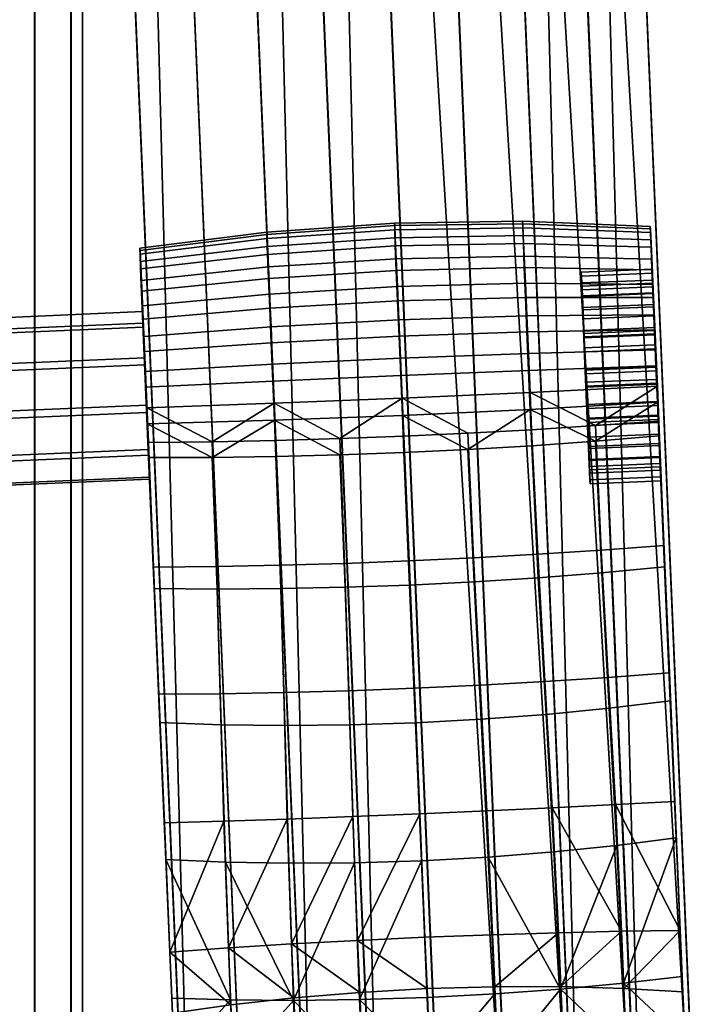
# Model space of a CAD drawing. Header units: millimetres. Extents: x -295 to 295, y -265 to 327.
# Tile 64 of 155: x 245 to 293, y -41 to 28. Entities that reach past the tile are written whole.
import ezdxf

# ---------------------------------------------------------------- set-up
doc = ezdxf.new("R2010")
doc.units = ezdxf.units.MM
doc.header["$MEASUREMENT"] = 0
doc.layers.add('podrucky', color=7, linetype='Continuous')
doc.layers.add('ram', color=7, linetype='Continuous')

msp = doc.modelspace()

# ---------------------------------------------------------------- meshes
at = {"layer": 'podrucky'}
mesh = msp.add_polyface(dxfattribs=at)
corners = [(246.156, 195.574, 663.572), (246.176, 194.946, 659.592), (246.408, 189.493, 660.622), (246.401, 189.841, 664.607), (257.424, -70.001, 683.317), (245.923, 201.024, 661.514), (281.891, 202.546, 661.447), (282.125, 197.095, 663.506), (282.145, 196.467, 659.526), (282.369, 191.362, 664.541), (282.377, 191.014, 660.556), (282.369, 191.362, 664.541), (278.227, 191.353, 666.443), (293.384, -68.132, 687.235), (282.125, 197.095, 663.506), (277.967, 197.427, 665.346), (273.786, 191.288, 667.867), (273.516, 197.617, 666.724), (268.859, 197.655, 667.581), (269.136, 191.169, 668.752), (264.098, 197.533, 667.876), (264.377, 190.993, 669.057), (259.619, 190.766, 668.769), (259.343, 197.252, 667.598), (250.537, 190.182, 666.494), (254.973, 190.493, 667.902), (254.702, 196.821, 666.759), (250.279, 196.256, 665.398), (246.401, 189.841, 664.607), (246.156, 195.574, 663.572), (289.255, -68.821, 681.363), (278.24, 190.673, 658.669), (282.377, 191.014, 660.556), (284.82, -69.132, 679.956), (273.806, 190.362, 657.261), (273.402, 199.79, 654.467), (277.812, 200.644, 655.713), (278.023, 195.756, 657.709), (273.601, 195.168, 656.354), (268.77, 199.18, 653.699), (268.961, 194.724, 655.518), (264.016, 198.84, 653.445), (264.205, 194.439, 655.242), (259.252, 198.778, 653.717), (259.444, 194.321, 655.536), (254.588, 198.994, 654.502), (254.787, 194.372, 656.388), (250.125, 199.473, 655.765), (250.335, 194.585, 657.76), (269.158, 190.089, 656.394), (282.145, 196.467, 659.526), (264.4, 189.862, 656.106), (259.643, 189.686, 656.411), (254.992, 189.566, 657.296), (250.552, 189.502, 658.72), (246.408, 189.493, 660.622), (246.176, 194.946, 659.592), (245.95, 200.19, 657.452)]
mesh.append_faces([[corners[k] for k in face] for face in [(0, 1, 2, 2), (2, 3, 0, 0), (4, 3, 2, 2), (5, 1, 0, 0), (6, 7, 8, 8), (9, 10, 7, 7), (8, 7, 10, 10), (11, 12, 13, 13), (14, 15, 12, 11), (16, 12, 15, 17), (17, 18, 19, 16), (18, 20, 21, 19), (22, 21, 20, 23), (24, 25, 26, 27), (23, 26, 25, 22), (28, 24, 27, 29), (30, 31, 32, 32), (33, 34, 31, 31), (35, 36, 37, 38), (39, 35, 38, 40), (41, 39, 40, 42), (43, 41, 42, 44), (45, 43, 44, 46), (47, 45, 46, 48), (31, 37, 32, 32), (31, 34, 38, 38), (34, 49, 40, 40), (32, 37, 50, 50), (34, 40, 38, 38), (31, 38, 37, 37), (40, 49, 51, 42), (42, 51, 52, 52), (44, 52, 53, 53), (46, 53, 54, 54), (48, 54, 55, 55), (52, 44, 42, 42), (54, 48, 46, 46), (53, 46, 44, 44), (47, 48, 56, 57), (55, 56, 48, 48)]])
mesh = msp.add_polyface(dxfattribs=at)
corners = [(289.67, 9.782, 459.822), (289.568, 12.087, 457.794), (289.528, 13.126, 460.151), (289.515, 13.557, 462.615), (289.643, 10.546, 462.526), (289.526, 13.393, 465.11), (289.659, 10.263, 465.322), (289.564, 12.614, 467.565), (282.377, 191.014, 660.556), (282.369, 191.362, 664.541), (293.391, -68.48, 683.25), (271.543, 12.761, 468.016), (262.539, 12.152, 467.928), (262.604, 10.702, 470.275), (271.609, 11.278, 470.415), (280.564, 12.914, 467.895), (280.631, 11.464, 470.242), (271.502, 13.615, 465.327), (262.499, 12.988, 465.298), (280.524, 13.75, 465.264), (271.488, 13.794, 462.594), (262.486, 13.163, 462.624), (280.512, 13.925, 462.591), (271.504, 13.323, 459.896), (262.501, 12.702, 459.985), (280.527, 13.464, 459.952), (271.547, 12.184, 457.315), (262.543, 11.589, 457.46), (280.568, 12.351, 457.427), (253.559, 11.873, 465.176), (253.596, 11.093, 467.631), (253.547, 12.036, 462.681), (253.561, 11.605, 460.218), (289.625, 11.26, 469.756), (289.564, 12.614, 467.565), (289.526, 13.393, 465.11), (289.515, 13.557, 462.615), (253.6, 10.566, 457.861), (289.528, 13.126, 460.151), (289.568, 12.087, 457.794), (265.986, -69.001, 690.596), (270.634, -68.728, 691.463), (259.619, 190.766, 668.769), (275.392, -68.501, 691.751), (264.377, 190.993, 669.057), (280.15, -68.325, 691.446), (284.801, -68.205, 690.561), (269.136, 191.169, 668.752), (278.227, 191.353, 666.443), (273.786, 191.288, 667.867), (289.24, -68.141, 689.137), (254.973, 190.493, 667.902), (250.537, 190.182, 666.494), (246.401, 189.841, 664.607), (257.416, -69.653, 687.301), (261.553, -69.312, 689.188), (280.174, -69.405, 679.088), (269.158, 190.089, 656.394), (273.806, 190.362, 657.261), (284.82, -69.132, 679.956), (275.416, -69.632, 678.8), (264.4, 189.862, 656.106), (266.006, -69.928, 679.99), (254.992, 189.566, 657.296), (259.643, 189.686, 656.411), (270.656, -69.808, 679.106), (257.424, -70.001, 683.317), (246.408, 189.493, 660.622), (250.552, 189.502, 658.72), (261.566, -69.992, 681.414)]
mesh.append_faces([[corners[k] for k in face] for face in [(0, 1, 2, 2), (2, 3, 4, 4), (5, 4, 3, 3), (6, 4, 5, 5), (7, 6, 5, 5), (8, 9, 10, 10), (11, 12, 13, 14), (15, 11, 14, 16), (17, 18, 12, 11), (19, 17, 11, 15), (20, 21, 18, 17), (22, 20, 17, 19), (23, 24, 21, 20), (25, 23, 20, 22), (26, 27, 24, 23), (28, 26, 23, 25), (29, 30, 12, 18), (31, 29, 18, 21), (21, 24, 32, 31), (15, 16, 33, 34), (19, 15, 34, 35), (35, 36, 22, 19), (37, 32, 24, 27), (25, 22, 36, 38), (28, 25, 38, 39), (40, 41, 42, 42), (41, 43, 44, 44), (45, 46, 47, 47), (48, 49, 50, 50), (49, 47, 46, 46), (44, 42, 41, 41), (42, 51, 40, 40), (47, 44, 45, 45), (52, 53, 54, 54), (51, 52, 55, 40), (56, 57, 58, 59), (60, 61, 57, 56), (62, 63, 64, 65), (66, 67, 68, 69), (69, 68, 63, 62), (65, 64, 61, 60)]])
mesh = msp.add_polyface(dxfattribs=at)
corners = [(253.838, 4.749, 453.242), (253.943, 2.219, 452.766), (254.154, -2.735, 453.666), (254.553, -11.959, 457.447), (253.561, 11.605, 460.218), (254.514, -10.458, 470.828), (253.547, 12.036, 462.681), (253.829, 5.805, 472.848), (254.146, -1.681, 473.231), (254.044, 0.771, 473.716), (253.559, 11.873, 465.176), (254.053, -0.349, 452.921), (257.416, -69.653, 687.301), (246.401, 189.841, 664.607), (257.424, -70.001, 683.317), (277.101, -11.495, 456.066), (276.662, -2.167, 452.769), (281.164, -1.9, 452.932), (281.623, -11.205, 456.328), (272.555, -11.72, 455.984), (272.154, -2.383, 452.72), (268.008, -11.88, 456.082), (267.645, -2.548, 452.786), (263.479, -11.972, 456.361), (263.138, -2.662, 452.965), (258.986, -11.999, 456.817), (258.64, -2.724, 453.259), (281.582, -9.555, 471.89), (286.062, -9.264, 471.416), (285.643, -0.484, 473.589), (281.154, -0.771, 473.894), (277.059, -9.808, 472.18), (276.653, -1.019, 474.081), (272.514, -10.021, 472.283), (272.146, -1.229, 474.149), (267.967, -10.192, 472.197), (267.635, -1.4, 474.098), (263.438, -10.323, 471.924), (263.129, -1.533, 473.928), (258.946, -10.411, 471.466), (258.631, -1.626, 473.638), (254.146, -1.681, 473.231), (254.514, -10.458, 470.828), (272.043, 0.229, 451.904), (263.028, -0.107, 452.167), (262.912, 2.646, 452.002), (271.924, 3.043, 451.735), (254.044, 0.771, 473.716), (263.019, 1.094, 474.446), (272.033, 1.456, 474.68), (281.045, 1.856, 474.413), (254.053, -0.349, 452.921), (253.943, 2.219, 452.766), (254.154, -2.735, 453.666), (281.054, 0.656, 452.134), (285.652, -1.582, 453.209), (264.377, 190.993, 669.057), (275.392, -68.501, 691.751), (280.15, -68.325, 691.446), (250.537, 190.182, 666.494), (257.416, -69.653, 687.301), (261.553, -69.312, 689.188)]
mesh.append_faces([[corners[k] for k in face] for face in [(0, 1, 2, 2), (3, 4, 2, 2), (5, 6, 3, 3), (7, 8, 9, 9), (10, 5, 8, 8), (11, 2, 1, 1), (12, 13, 14, 14), (15, 16, 17, 18), (16, 15, 19, 20), (21, 22, 20, 19), (23, 24, 22, 21), (25, 26, 24, 23), (27, 28, 29, 30), (31, 27, 30, 32), (33, 31, 32, 34), (35, 33, 34, 36), (37, 35, 36, 38), (39, 37, 38, 40), (40, 41, 42, 39), (43, 44, 45, 46), (47, 41, 40, 40), (48, 47, 40, 40), (48, 38, 36, 36), (49, 48, 36, 36), (40, 38, 48, 48), (49, 34, 32, 32), (49, 32, 30, 50), (49, 36, 34, 34), (29, 50, 30, 30), (45, 44, 51, 52), (26, 53, 51, 51), (26, 51, 44, 44), (43, 20, 22, 44), (44, 22, 24, 24), (24, 26, 44, 44), (16, 20, 43, 43), (17, 16, 54, 54), (55, 17, 54, 54), (54, 16, 43, 43), (56, 57, 58, 58), (59, 60, 61, 61)]])
mesh = msp.add_polyface(dxfattribs=at)
corners = [(290.259, -4.099, 461.036), (290.52, -10.438, 457.38), (290.193, -2.658, 458.358), (290.275, -4.383, 463.832), (290.48, -8.937, 470.761), (290.248, -3.619, 466.536), (290.174, -1.735, 468.924), (290.123, -1.214, 453.599), (290.857, -17.9, 469.194), (290.926, -19.892, 460.543), (291.239, -26.971, 468.478), (291.338, -29.534, 463.072), (291.625, -36.069, 468.619), (290.114, -0.16, 473.165), (293.391, -68.48, 683.25), (282.369, 191.362, 664.541), (293.384, -68.132, 687.235), (282.168, -20.836, 458.634), (286.627, -20.405, 459.439), (287.156, -30.077, 461.453), (282.719, -30.536, 460.254), (281.623, -11.205, 456.328), (286.102, -10.852, 456.767), (283.194, -40.205, 461.692), (290.926, -19.892, 460.543), (291.338, -29.534, 463.072), (287.625, -39.795, 463.088), (290.52, -10.438, 457.38), (281.164, -1.9, 452.932), (285.652, -1.582, 453.209), (290.123, -1.214, 453.599), (282.094, -18.523, 471.203), (282.607, -27.421, 471.398), (287.051, -27.197, 470.153), (286.555, -18.228, 470.353), (281.582, -9.555, 471.89), (286.062, -9.264, 471.416), (287.483, -36.125, 470.525), (291.239, -26.971, 468.478), (290.857, -17.9, 469.194), (291.625, -36.069, 468.619), (290.48, -8.937, 470.761), (290.114, -0.16, 473.165), (285.643, -0.484, 473.589), (273.786, 191.288, 667.867), (284.801, -68.205, 690.561), (289.24, -68.141, 689.137), (289.255, -68.821, 681.363), (282.377, 191.014, 660.556), (293.391, -68.48, 683.25), (284.82, -69.132, 679.956), (278.24, 190.673, 658.669), (290.259, -4.099, 461.036), (285.264, -4.311, 461.045), (285.28, -4.594, 463.841), (290.275, -4.383, 463.832), (290.193, -2.658, 458.358), (285.197, -2.87, 458.367), (285.253, -3.83, 466.546), (290.248, -3.619, 466.536), (290.233, -3.388, 463.745), (285.238, -3.599, 463.754), (285.223, -3.353, 461.331), (290.219, -3.142, 461.322), (285.28, -4.594, 463.841), (285.264, -4.311, 461.045), (285.223, -3.353, 461.331), (285.166, -2.104, 459.01), (285.253, -3.83, 466.546), (285.238, -3.599, 463.754), (285.215, -2.937, 466.098)]
mesh.append_faces([[corners[k] for k in face] for face in [(0, 1, 2, 2), (1, 0, 3, 3), (4, 5, 6, 6), (5, 4, 3, 3), (1, 7, 2, 2), (8, 9, 3, 3), (10, 11, 9, 9), (11, 10, 12, 12), (8, 3, 4, 4), (9, 8, 10, 10), (6, 13, 4, 4), (9, 1, 3, 3), (14, 15, 16, 16), (17, 18, 19, 20), (21, 22, 18, 17), (19, 23, 20, 20), (19, 18, 24, 25), (25, 26, 19, 19), (18, 22, 27, 24), (21, 28, 29, 22), (22, 29, 30, 27), (31, 32, 33, 34), (35, 31, 34, 36), (33, 32, 37, 37), (33, 38, 39, 34), (38, 33, 40, 40), (34, 39, 41, 36), (36, 41, 42, 43), (44, 45, 46, 46), (47, 48, 49, 49), (50, 51, 47, 47), (52, 53, 54, 55), (56, 57, 53, 52), (55, 54, 58, 59), (60, 61, 62, 63), (64, 65, 66, 66), (67, 66, 65, 65), (68, 64, 69, 69), (66, 69, 64, 64), (69, 70, 68, 68)]])
mesh = msp.add_polyface(dxfattribs=at)
corners = [(290.089, -0.055, 461.715), (290.162, -1.893, 459), (289.965, 2.78, 459.728), (290.233, -3.388, 463.745), (290.219, -3.142, 461.322), (290.082, 0.246, 465.166), (290.145, -1.093, 468.158), (289.953, 3.383, 466.63), (290.049, 1.226, 469.408), (290.21, -2.725, 466.089), (290.071, 0.174, 457.367), (289.973, 2.429, 455.708), (290.088, -0.273, 456.472), (290.123, -1.214, 453.599), (290.193, -2.658, 458.358), (290.021, 1.171, 452.854), (290.174, -1.735, 468.924), (290.062, 0.941, 470.366), (290.114, -0.16, 473.165), (290.012, 2.291, 473.649), (285.643, -0.484, 473.589), (290.114, -0.16, 473.165), (290.012, 2.291, 473.649), (281.045, 1.856, 474.413), (290.123, -1.214, 453.599), (285.652, -1.582, 453.209), (290.021, 1.171, 452.854), (281.054, 0.656, 452.134), (278.227, 191.353, 666.443), (289.24, -68.141, 689.137), (293.384, -68.132, 687.235), (290.088, -0.273, 456.472), (285.093, -0.484, 456.482), (285.197, -2.87, 458.367), (290.193, -2.658, 458.358), (289.973, 2.429, 455.708), (284.977, 2.218, 455.717), (290.174, -1.735, 468.924), (285.178, -1.946, 468.933), (285.066, 0.73, 470.375), (290.062, 0.941, 470.366), (290.248, -3.619, 466.536), (285.253, -3.83, 466.546), (290.21, -2.725, 466.089), (285.215, -2.937, 466.098), (285.238, -3.599, 463.754), (290.233, -3.388, 463.745), (290.049, 1.226, 469.408), (285.053, 1.015, 469.417), (285.148, -1.304, 468.167), (290.145, -1.093, 468.158), (290.162, -1.893, 459), (285.166, -2.104, 459.01), (285.076, -0.037, 457.376), (290.071, 0.174, 457.367), (290.219, -3.142, 461.322), (285.223, -3.353, 461.331), (284.975, 2.305, 456.713), (289.971, 2.516, 456.704), (285.264, -4.311, 461.045), (285.197, -2.87, 458.367), (285.166, -2.104, 459.01), (285.076, -0.037, 457.376), (285.093, -0.484, 456.482), (284.977, 2.218, 455.717), (284.975, 2.305, 456.713), (285.178, -1.946, 468.933), (285.253, -3.83, 466.546), (285.215, -2.937, 466.098), (285.066, 0.73, 470.375), (285.148, -1.304, 468.167), (285.053, 1.015, 469.417), (285.094, -0.266, 461.724), (290.089, -0.055, 461.715), (289.965, 2.78, 459.728), (284.97, 2.569, 459.737), (285.087, 0.035, 465.175), (290.082, 0.246, 465.166), (290.089, -0.055, 461.715), (285.094, -0.266, 461.724), (285.094, -0.266, 461.724), (284.957, 3.172, 466.639), (285.087, 0.035, 465.175)]
mesh.append_faces([[corners[k] for k in face] for face in [(0, 1, 2, 2), (0, 3, 4, 4), (1, 0, 4, 4), (5, 3, 0, 0), (6, 7, 8, 8), (6, 9, 5, 5), (3, 5, 9, 9), (7, 6, 5, 5), (1, 10, 2, 2), (11, 12, 13, 13), (13, 12, 14, 14), (15, 11, 13, 13), (16, 17, 18, 18), (18, 17, 19, 19), (20, 21, 22, 22), (22, 23, 20, 20), (24, 25, 26, 26), (27, 26, 25, 25), (28, 29, 30, 30), (31, 32, 33, 34), (35, 36, 32, 31), (37, 38, 39, 40), (41, 42, 38, 37), (43, 44, 45, 46), (47, 48, 49, 50), (50, 49, 44, 43), (51, 52, 53, 54), (55, 56, 52, 51), (54, 53, 57, 58), (59, 60, 61, 61), (62, 61, 60, 60), (62, 63, 64, 64), (64, 65, 62, 62), (60, 63, 62, 62), (66, 67, 68, 68), (69, 66, 70, 70), (68, 70, 66, 66), (70, 71, 69, 69), (72, 73, 74, 75), (76, 77, 78, 79), (80, 81, 82, 82)]])
mesh = msp.add_polyface(dxfattribs=at)
corners = [(289.756, 8.056, 467.358), (289.829, 6.218, 464.643), (289.699, 9.305, 465.036), (289.836, 5.917, 461.192), (289.708, 8.889, 460.269), (289.684, 9.551, 462.613), (253.559, 11.873, 465.176), (254.146, -1.681, 473.231), (253.596, 11.093, 467.631), (289.568, 12.087, 457.794), (289.67, 9.782, 459.822), (289.744, 7.898, 457.434), (289.564, 12.614, 467.565), (289.725, 8.822, 468.001), (289.659, 10.263, 465.322), (289.528, 13.126, 460.151), (289.643, 10.546, 462.526), (289.631, 10.506, 455.762), (289.625, 11.26, 469.756), (289.704, 9.474, 471.505), (289.83, 6.436, 469.886), (289.711, 8.543, 454.215), (280.715, 9.551, 472.116), (271.695, 9.323, 472.331), (271.798, 6.97, 473.729), (280.814, 7.25, 473.484), (271.609, 11.278, 470.415), (262.604, 10.702, 470.275), (262.689, 8.789, 472.149), (280.631, 11.464, 470.242), (271.616, 10.453, 455.088), (262.611, 9.895, 455.282), (262.543, 11.589, 457.46), (271.547, 12.184, 457.315), (280.637, 10.657, 455.249), (280.568, 12.351, 457.427), (271.704, 8.302, 453.394), (262.697, 7.791, 453.625), (280.723, 8.553, 453.591), (253.657, 9.739, 469.822), (253.736, 7.953, 471.571), (253.596, 11.093, 467.631), (262.539, 12.152, 467.928), (289.797, 7.326, 472.782), (289.704, 9.474, 471.505), (289.625, 11.26, 469.756), (253.744, 7.022, 454.281), (253.664, 8.985, 455.828), (253.6, 10.566, 457.861), (289.568, 12.087, 457.794), (289.631, 10.506, 455.762), (289.711, 8.543, 454.215), (289.67, 9.782, 459.822), (284.674, 9.571, 459.831), (284.749, 7.687, 457.443), (289.744, 7.898, 457.434), (289.643, 10.546, 462.526), (284.646, 10.335, 462.535), (289.725, 8.822, 468.001), (284.729, 8.61, 468.01), (284.664, 10.051, 465.332), (289.659, 10.263, 465.322), (289.699, 9.305, 465.036), (284.703, 9.094, 465.046), (284.761, 7.845, 467.367), (289.756, 8.056, 467.358), (289.684, 9.551, 462.613), (284.688, 9.34, 462.622), (289.708, 8.889, 460.269), (284.713, 8.677, 460.279), (284.646, 10.335, 462.535), (284.713, 8.677, 460.279), (284.674, 9.571, 459.831), (284.777, 7.045, 458.209), (284.703, 9.094, 465.046), (284.688, 9.34, 462.622), (284.761, 7.845, 467.367), (284.664, 10.051, 465.332), (284.729, 8.61, 468.01)]
mesh.append_faces([[corners[k] for k in face] for face in [(0, 1, 2, 2), (3, 4, 5, 5), (6, 7, 8, 8), (9, 10, 11, 11), (12, 13, 14, 14), (15, 16, 10, 10), (9, 11, 17, 17), (12, 18, 13, 13), (18, 19, 20, 20), (21, 17, 11, 11), (13, 18, 20, 20), (22, 23, 24, 25), (26, 27, 28, 23), (29, 26, 23, 22), (30, 31, 32, 33), (34, 30, 33, 35), (36, 37, 31, 30), (38, 36, 30, 34), (39, 40, 28, 27), (41, 39, 27, 42), (22, 25, 43, 44), (29, 22, 44, 45), (46, 47, 31, 37), (47, 48, 32, 31), (34, 35, 49, 50), (38, 34, 50, 51), (52, 53, 54, 55), (56, 57, 53, 52), (58, 59, 60, 61), (61, 60, 57, 56), (62, 63, 64, 65), (66, 67, 63, 62), (68, 69, 67, 66), (70, 71, 72, 72), (73, 72, 71, 71), (74, 75, 70, 70), (71, 70, 75, 75), (76, 74, 77, 77), (70, 77, 74, 74), (77, 78, 76, 76)]])
mesh = msp.add_polyface(dxfattribs=at)
corners = [(253.561, 11.605, 460.218), (253.6, 10.566, 457.861), (254.154, -2.735, 453.666), (253.664, 8.985, 455.828), (253.838, 4.749, 453.242), (253.744, 7.022, 454.281), (254.553, -11.959, 457.447), (253.547, 12.036, 462.681), (253.657, 9.739, 469.822), (254.146, -1.681, 473.231), (253.736, 7.953, 471.571), (253.829, 5.805, 472.848), (253.596, 11.093, 467.631), (254.514, -10.458, 470.828), (253.559, 11.873, 465.176), (253.936, 3.341, 473.593), (254.044, 0.771, 473.716), (271.914, 4.271, 474.546), (262.902, 3.848, 474.315), (263.019, 1.094, 474.446), (272.033, 1.456, 474.68), (280.928, 4.61, 474.282), (281.045, 1.856, 474.413), (271.798, 6.97, 473.729), (262.789, 6.487, 473.517), (280.814, 7.25, 473.484), (271.695, 9.323, 472.331), (262.689, 8.789, 472.149), (271.807, 5.813, 452.257), (262.798, 5.356, 452.512), (262.697, 7.791, 453.625), (271.704, 8.302, 453.394), (280.823, 6.118, 452.479), (280.723, 8.553, 453.591), (271.924, 3.043, 451.735), (262.912, 2.646, 452.002), (280.938, 3.408, 451.968), (281.054, 0.656, 452.134), (272.043, 0.229, 451.904), (253.936, 3.341, 473.593), (254.044, 0.771, 473.716), (253.829, 5.805, 472.848), (253.736, 7.953, 471.571), (253.838, 4.749, 453.242), (253.744, 7.022, 454.281), (253.943, 2.219, 452.766), (289.711, 8.543, 454.215), (289.806, 6.27, 453.176), (284.975, 2.305, 456.713), (284.977, 2.218, 455.717), (284.873, 4.726, 456.959), (284.949, 3.523, 470.66), (285.066, 0.73, 470.375), (285.053, 1.015, 469.417), (284.777, 7.045, 458.209), (284.859, 5.011, 456.001), (284.674, 9.571, 459.831), (284.749, 7.687, 457.443), (284.834, 6.225, 469.895), (284.951, 3.436, 469.664), (284.852, 5.778, 469.001), (284.729, 8.61, 468.01), (284.761, 7.845, 467.367), (284.957, 3.172, 466.639), (285.094, -0.266, 461.724), (284.97, 2.569, 459.737), (284.84, 5.706, 461.202), (284.834, 6.007, 464.653)]
mesh.append_faces([[corners[k] for k in face] for face in [(0, 1, 2, 2), (1, 3, 2, 2), (4, 2, 5, 5), (2, 3, 5, 5), (6, 7, 0, 0), (8, 9, 10, 10), (10, 9, 11, 11), (12, 9, 8, 8), (7, 13, 14, 14), (15, 11, 16, 16), (17, 18, 19, 20), (21, 17, 20, 22), (23, 24, 18, 17), (25, 23, 17, 21), (26, 27, 24, 23), (28, 29, 30, 31), (32, 28, 31, 33), (34, 35, 29, 28), (36, 34, 28, 32), (37, 38, 34, 36), (39, 40, 19, 18), (41, 39, 18, 24), (24, 27, 42, 41), (43, 44, 30, 29), (29, 35, 45, 43), (46, 47, 32, 33), (48, 49, 50, 50), (51, 52, 53, 53), (54, 50, 55, 55), (49, 55, 50, 50), (56, 54, 57, 57), (55, 57, 54, 54), (58, 59, 60, 60), (59, 58, 51, 51), (58, 60, 61, 61), (53, 59, 51, 51), (60, 62, 61, 61), (63, 64, 65, 65), (66, 67, 65, 65), (67, 63, 65, 65)]])
mesh = msp.add_polyface(dxfattribs=at)
corners = [(289.773, 7.256, 458.2), (289.708, 8.889, 460.269), (289.836, 5.917, 461.192), (289.965, 2.78, 459.728), (289.971, 2.516, 456.704), (289.869, 4.937, 456.95), (290.071, 0.174, 457.367), (289.684, 9.551, 462.613), (289.699, 9.305, 465.036), (289.829, 6.218, 464.643), (289.756, 8.056, 467.358), (289.953, 3.383, 466.63), (289.847, 5.989, 468.991), (290.049, 1.226, 469.408), (289.947, 3.647, 469.654), (289.855, 5.222, 455.992), (289.912, 3.74, 452.7), (289.806, 6.27, 453.176), (289.973, 2.429, 455.708), (290.021, 1.171, 452.854), (289.711, 8.543, 454.215), (289.744, 7.898, 457.434), (289.797, 7.326, 472.782), (289.945, 3.734, 470.651), (289.83, 6.436, 469.886), (289.704, 9.474, 471.505), (290.062, 0.941, 470.366), (290.012, 2.291, 473.649), (289.902, 4.862, 473.527), (280.928, 4.61, 474.282), (281.045, 1.856, 474.413), (290.012, 2.291, 473.649), (289.902, 4.862, 473.527), (289.797, 7.326, 472.782), (280.814, 7.25, 473.484), (280.938, 3.408, 451.968), (280.823, 6.118, 452.479), (289.806, 6.27, 453.176), (289.912, 3.74, 452.7), (281.054, 0.656, 452.134), (290.021, 1.171, 452.854), (289.855, 5.222, 455.992), (284.859, 5.011, 456.001), (284.977, 2.218, 455.717), (289.973, 2.429, 455.708), (289.744, 7.898, 457.434), (284.749, 7.687, 457.443), (289.945, 3.734, 470.651), (284.949, 3.523, 470.66), (284.834, 6.225, 469.895), (289.83, 6.436, 469.886), (284.729, 8.61, 468.01), (289.725, 8.822, 468.001), (290.062, 0.941, 470.366), (285.066, 0.73, 470.375), (289.847, 5.989, 468.991), (284.852, 5.778, 469.001), (284.951, 3.436, 469.664), (289.947, 3.647, 469.654), (289.756, 8.056, 467.358), (284.761, 7.845, 467.367), (285.053, 1.015, 469.417), (290.049, 1.226, 469.408), (289.773, 7.256, 458.2), (284.777, 7.045, 458.209), (284.713, 8.677, 460.279), (289.708, 8.889, 460.269), (289.971, 2.516, 456.704), (284.975, 2.305, 456.713), (284.873, 4.726, 456.959), (289.869, 4.937, 456.95), (284.97, 2.569, 459.737), (289.965, 2.78, 459.728), (289.836, 5.917, 461.192), (284.84, 5.706, 461.202), (284.84, 5.706, 461.202), (289.836, 5.917, 461.192), (289.829, 6.218, 464.643), (284.834, 6.007, 464.653), (284.834, 6.007, 464.653), (289.829, 6.218, 464.643), (289.953, 3.383, 466.63), (284.957, 3.172, 466.639), (284.957, 3.172, 466.639), (289.953, 3.383, 466.63), (290.082, 0.246, 465.166), (285.087, 0.035, 465.175)]
mesh.append_faces([[corners[k] for k in face] for face in [(0, 1, 2, 2), (3, 4, 5, 5), (6, 4, 3, 3), (0, 3, 5, 5), (3, 0, 2, 2), (7, 8, 9, 9), (9, 10, 11, 11), (12, 11, 10, 10), (7, 9, 2, 2), (13, 11, 14, 14), (12, 14, 11, 11), (15, 16, 17, 17), (16, 15, 18, 18), (18, 19, 16, 16), (20, 21, 15, 15), (22, 23, 24, 24), (25, 22, 24, 24), (26, 23, 27, 27), (17, 20, 15, 15), (23, 28, 27, 27), (23, 22, 28, 28), (29, 30, 31, 32), (32, 33, 34, 29), (35, 36, 37, 38), (39, 35, 38, 40), (41, 42, 43, 44), (45, 46, 42, 41), (47, 48, 49, 50), (50, 49, 51, 52), (53, 54, 48, 47), (55, 56, 57, 58), (59, 60, 56, 55), (58, 57, 61, 62), (63, 64, 65, 66), (67, 68, 69, 70), (70, 69, 64, 63), (71, 72, 73, 74), (75, 76, 77, 78), (79, 80, 81, 82), (83, 84, 85, 86)]])
mesh = msp.add_polyface(dxfattribs=at)
corners = [(255.271, -28.492, 468.545), (254.957, -21.413, 460.609), (255.37, -31.055, 463.139), (254.889, -19.421, 469.261), (254.553, -11.959, 457.447), (255.656, -37.59, 468.686), (254.514, -10.458, 470.828), (277.598, -21.177, 458.146), (282.168, -20.836, 458.634), (282.719, -30.536, 460.254), (278.1, -30.899, 459.519), (272.969, -21.422, 457.988), (273.383, -31.155, 459.276), (268.338, -21.569, 458.164), (268.664, -31.298, 459.536), (263.756, -21.615, 458.668), (264.033, -31.326, 460.288), (259.28, -21.562, 459.489), (259.576, -31.243, 461.504), (277.101, -11.495, 456.066), (281.623, -11.205, 456.328), (272.555, -11.72, 455.984), (268.008, -11.88, 456.082), (263.479, -11.972, 456.361), (258.986, -11.999, 456.817), (283.194, -40.205, 461.692), (269.033, -40.941, 460.85), (255.37, -31.055, 463.139), (254.957, -21.413, 460.609), (254.553, -11.959, 457.447), (259.936, -40.966, 463.139), (258.64, -2.724, 453.259), (254.154, -2.735, 453.666), (277.521, -18.781, 471.725), (277.984, -27.639, 472.168), (282.607, -27.421, 471.398), (282.094, -18.523, 471.203), (272.893, -18.999, 471.906), (273.268, -27.846, 472.434), (268.261, -19.173, 471.742), (268.549, -28.038, 472.185), (263.682, -19.302, 471.237), (263.922, -28.212, 471.432), (259.209, -19.384, 470.404), (259.471, -28.364, 470.203), (277.059, -9.808, 472.18), (281.582, -9.555, 471.89), (272.514, -10.021, 472.283), (267.967, -10.192, 472.197), (263.438, -10.323, 471.924), (258.946, -10.411, 471.466), (278.396, -36.366, 472.838), (283.045, -36.224, 471.952), (273.637, -36.548, 473.144), (264.23, -37.02, 471.986), (268.879, -36.768, 472.855), (259.795, -37.296, 470.576), (254.889, -19.421, 469.261), (255.271, -28.492, 468.545), (254.514, -10.458, 470.828), (255.656, -37.59, 468.686)]
mesh.append_faces([[corners[k] for k in face] for face in [(0, 1, 2, 2), (3, 4, 1, 1), (2, 5, 0, 0), (4, 3, 6, 6), (1, 0, 3, 3), (7, 8, 9, 10), (11, 7, 10, 12), (13, 11, 12, 14), (15, 13, 14, 16), (17, 15, 16, 18), (19, 20, 8, 7), (21, 19, 7, 11), (22, 21, 11, 13), (23, 22, 13, 15), (24, 23, 15, 17), (9, 25, 10, 10), (12, 26, 14, 14), (17, 18, 27, 28), (28, 29, 24, 17), (30, 27, 18, 18), (31, 24, 29, 32), (33, 34, 35, 36), (37, 38, 34, 33), (39, 40, 38, 37), (41, 42, 40, 39), (43, 44, 42, 41), (45, 33, 36, 46), (47, 37, 33, 45), (48, 39, 37, 47), (49, 41, 39, 48), (50, 43, 41, 49), (35, 34, 51, 52), (34, 38, 53, 51), (54, 55, 40, 40), (40, 42, 54, 54), (56, 42, 44, 44), (38, 40, 55, 55), (43, 57, 58, 44), (57, 43, 50, 59), (60, 44, 58, 58)]])
mesh = msp.add_polyface(dxfattribs=at)
corners = [(291.756, -39.322, 464.958), (291.338, -29.534, 463.072), (291.625, -36.069, 468.619), (291.947, -43.833, 466.014), (291.809, -40.385, 469.231), (291.986, -44.553, 470.505), (292.133, -48.144, 467.711), (292.164, -48.675, 472.534), (291.338, -29.534, 463.072), (291.756, -39.322, 464.958), (287.625, -39.795, 463.088), (283.194, -40.205, 461.692), (287.156, -30.077, 461.453), (278.1, -30.899, 459.519), (278.55, -40.539, 460.832), (273.793, -40.787, 460.547), (273.383, -31.155, 459.276), (287.051, -27.197, 470.153), (287.483, -36.125, 470.525), (291.625, -36.069, 468.619), (282.607, -27.421, 471.398), (283.045, -36.224, 471.952), (283.611, -49.943, 464.73), (283.406, -45.184, 462.857), (287.828, -44.574, 464.206), (288.025, -49.141, 466.003), (278.978, -50.519, 463.946), (278.768, -45.642, 462.026), (274.225, -50.849, 463.686), (274.013, -45.932, 461.751), (291.947, -43.833, 466.014), (292.133, -48.144, 467.711), (283.364, -43.701, 473.614), (287.82, -44.033, 472.283), (287.654, -40.148, 471.095), (283.207, -40.027, 472.49), (278.703, -43.576, 474.441), (278.552, -40.034, 473.357), (273.941, -43.669, 474.726), (273.791, -40.17, 473.657), (283.521, -47.334, 475.401), (287.986, -47.875, 474.173), (278.854, -47.08, 476.165), (274.09, -47.128, 476.429), (278.993, -50.255, 478.438), (283.664, -50.627, 477.759), (274.227, -50.264, 478.674), (278.396, -36.366, 472.838), (291.809, -40.385, 469.231), (291.986, -44.553, 470.505), (292.164, -48.675, 472.534), (273.637, -36.548, 473.144)]
mesh.append_faces([[corners[k] for k in face] for face in [(0, 1, 2, 2), (3, 0, 4, 4), (5, 6, 3, 3), (0, 2, 4, 4), (5, 7, 6, 6), (3, 4, 5, 5), (8, 9, 10, 10), (11, 12, 10, 10), (13, 11, 14, 14), (13, 14, 15, 16), (17, 18, 19, 19), (20, 21, 18, 18), (22, 23, 24, 25), (26, 27, 23, 22), (28, 29, 27, 26), (30, 10, 9, 9), (24, 11, 10, 10), (11, 27, 14, 14), (10, 30, 24, 24), (31, 25, 24, 30), (11, 23, 27, 27), (11, 24, 23, 23), (29, 14, 27, 27), (29, 15, 14, 14), (32, 33, 34, 35), (36, 32, 35, 37), (38, 36, 37, 39), (40, 41, 33, 32), (42, 40, 32, 36), (43, 42, 36, 38), (44, 45, 40, 42), (46, 44, 42, 43), (18, 34, 19, 19), (18, 21, 35, 35), (21, 47, 37, 37), (19, 34, 48, 48), (49, 48, 34, 33), (50, 49, 33, 41), (21, 37, 35, 35), (18, 35, 34, 34), (37, 47, 51, 39)]])
mesh = msp.add_polyface(dxfattribs=at)
corners = [(255.656, -37.59, 468.686), (255.37, -31.055, 463.139), (255.787, -40.843, 465.025), (255.84, -41.906, 469.297), (256.02, -46.074, 470.571), (255.98, -45.354, 466.08), (256.166, -49.665, 467.777), (273.383, -31.155, 459.276), (273.793, -40.787, 460.547), (269.033, -40.941, 460.85), (264.381, -41, 461.727), (268.664, -31.298, 459.536), (264.033, -31.326, 460.288), (259.936, -40.966, 463.139), (259.576, -31.243, 461.504), (255.787, -40.843, 465.025), (255.37, -31.055, 463.139), (273.268, -27.846, 472.434), (268.879, -36.768, 472.855), (273.637, -36.548, 473.144), (263.922, -28.212, 471.432), (259.795, -37.296, 470.576), (264.23, -37.02, 471.986), (259.471, -28.364, 470.203), (255.656, -37.59, 468.686), (260.337, -50.312, 466.054), (260.141, -45.745, 464.257), (264.593, -45.979, 462.892), (264.798, -50.738, 464.765), (274.013, -45.932, 461.751), (269.251, -46.044, 462.044), (255.98, -45.354, 466.08), (256.166, -49.665, 467.777), (269.187, -43.979, 474.458), (273.941, -43.669, 474.726), (273.791, -40.17, 473.657), (269.035, -40.436, 473.375), (264.551, -44.497, 473.648), (264.393, -40.823, 472.525), (260.133, -45.204, 472.334), (259.966, -41.319, 471.146), (269.338, -47.482, 476.182), (274.09, -47.128, 476.429), (264.707, -48.13, 475.436), (260.299, -49.046, 474.225), (255.84, -41.906, 469.297), (256.02, -46.074, 470.571), (256.197, -50.196, 472.6)]
mesh.append_faces([[corners[k] for k in face] for face in [(0, 1, 2, 2), (0, 2, 3, 3), (4, 3, 5, 5), (2, 5, 3, 3), (6, 4, 5, 5), (7, 8, 9, 9), (10, 11, 9, 9), (11, 10, 12, 12), (13, 14, 10, 10), (13, 15, 16, 16), (10, 14, 12, 12), (17, 18, 19, 19), (20, 21, 22, 22), (21, 23, 24, 24), (25, 26, 27, 28), (29, 9, 8, 8), (30, 10, 9, 9), (31, 15, 13, 13), (13, 10, 26, 26), (9, 29, 30, 30), (10, 27, 26, 26), (10, 30, 27, 27), (25, 32, 31, 26), (13, 26, 31, 31), (33, 34, 35, 36), (37, 33, 36, 38), (39, 37, 38, 40), (41, 42, 34, 33), (43, 41, 33, 37), (44, 43, 37, 39), (35, 19, 18, 18), (36, 18, 22, 22), (38, 22, 21, 21), (40, 21, 24, 24), (18, 36, 35, 35), (21, 40, 38, 38), (22, 38, 36, 36), (39, 40, 45, 46), (44, 39, 46, 47), (24, 45, 40, 40)]])
at = {"layer": 'ram'}
mesh = msp.add_polyface(dxfattribs=at)
corners = [(253.737, 7.55, 462.984), (243.746, 7.127, 463.002), (243.787, 6.318, 466.285), (253.777, 6.74, 466.266), (243.895, 3.864, 468.608), (253.886, 4.286, 468.589), (244.036, 0.545, 469.234), (254.027, 0.967, 469.216), (244.166, -2.586, 467.965), (254.157, -2.163, 467.947), (244.244, -4.534, 465.204), (254.234, -4.112, 465.185), (244.244, -4.682, 461.826), (254.234, -4.259, 461.808), (244.166, -2.982, 458.905), (254.157, -2.559, 458.886), (244.036, 0.027, 457.368), (254.027, 0.449, 457.349), (243.895, 3.388, 457.703), (253.886, 3.81, 457.684), (243.787, 6.035, 459.803), (253.777, 6.457, 459.785), (233.743, -137.777, 486.178), (229.85, -138.005, 483.62), (229.849, -160.563, 485.603), (233.742, -160.347, 488.162), (237.975, -137.705, 486.991), (237.974, -160.277, 488.975), (242.209, -137.777, 486.195), (242.209, -160.344, 488.178), (246.113, -138.005, 483.652), (246.111, -160.557, 485.634), (248.682, -138.352, 479.774), (248.681, -160.884, 481.754), (249.497, -138.728, 475.559), (249.496, -161.24, 477.538), (248.697, -139.105, 471.341), (248.697, -161.595, 473.318), (246.145, -139.453, 467.453), (246.144, -161.924, 469.428), (242.251, -139.681, 464.895), (242.25, -162.141, 466.869), (233.75, -43.701, 477.844), (229.857, -43.927, 475.286), (237.982, -43.629, 478.657), (242.217, -43.7, 477.861), (246.12, -43.925, 475.317), (248.688, -44.268, 471.439), (249.504, -44.641, 467.224), (248.705, -45.014, 463.006), (246.152, -45.357, 459.117), (242.258, -45.583, 456.559), (238.027, -45.655, 455.746), (238.02, -139.753, 464.082), (233.951, -45.59, 456.481), (233.943, -139.687, 464.817), (230.145, -45.381, 458.84), (230.137, -139.475, 467.175), (227.521, -45.058, 462.493), (227.514, -139.148, 470.829), (233.754, 50.379, 469.578), (229.859, 50.156, 467.019), (237.984, 50.45, 470.39), (242.219, 50.381, 469.594), (246.123, 50.159, 467.051), (248.691, 49.82, 463.172), (249.508, 49.452, 458.956), (248.708, 49.084, 454.737), (246.154, 48.745, 450.849), (242.262, 48.521, 448.29), (238.029, 48.45, 447.477), (233.953, 48.515, 448.213), (230.146, 48.72, 450.571), (227.523, 49.039, 454.225), (239.908, -123.545, 472.533), (236.092, -123.466, 475.764), (236.092, -143.46, 476.252), (239.908, -143.539, 473.022), (239.908, -103.551, 472.044), (236.092, -103.472, 475.275)]
mesh.append_faces([[corners[k] for k in face] for face in [(0, 1, 2, 3), (3, 2, 4, 5), (5, 4, 6, 7), (7, 6, 8, 9), (9, 8, 10, 11), (11, 10, 12, 13), (13, 12, 14, 15), (15, 14, 16, 17), (17, 16, 18, 19), (19, 18, 20, 21), (21, 20, 1, 0), (22, 23, 24, 25), (26, 22, 25, 27), (28, 26, 27, 29), (30, 28, 29, 31), (32, 30, 31, 33), (34, 32, 33, 35), (36, 34, 35, 37), (38, 36, 37, 39), (40, 38, 39, 41), (42, 43, 23, 22), (44, 42, 22, 26), (45, 44, 26, 28), (46, 45, 28, 30), (47, 46, 30, 32), (48, 47, 32, 34), (49, 48, 34, 36), (50, 49, 36, 38), (51, 50, 38, 40), (52, 51, 40, 53), (54, 52, 53, 55), (56, 54, 55, 57), (58, 56, 57, 59), (60, 61, 43, 42), (62, 60, 42, 44), (63, 62, 44, 45), (64, 63, 45, 46), (65, 64, 46, 47), (66, 65, 47, 48), (67, 66, 48, 49), (68, 67, 49, 50), (69, 68, 50, 51), (70, 69, 51, 52), (71, 70, 52, 54), (72, 71, 54, 56), (73, 72, 56, 58), (74, 75, 76, 77), (78, 79, 75, 74)]])

doc.saveas('drawing.dxf')
